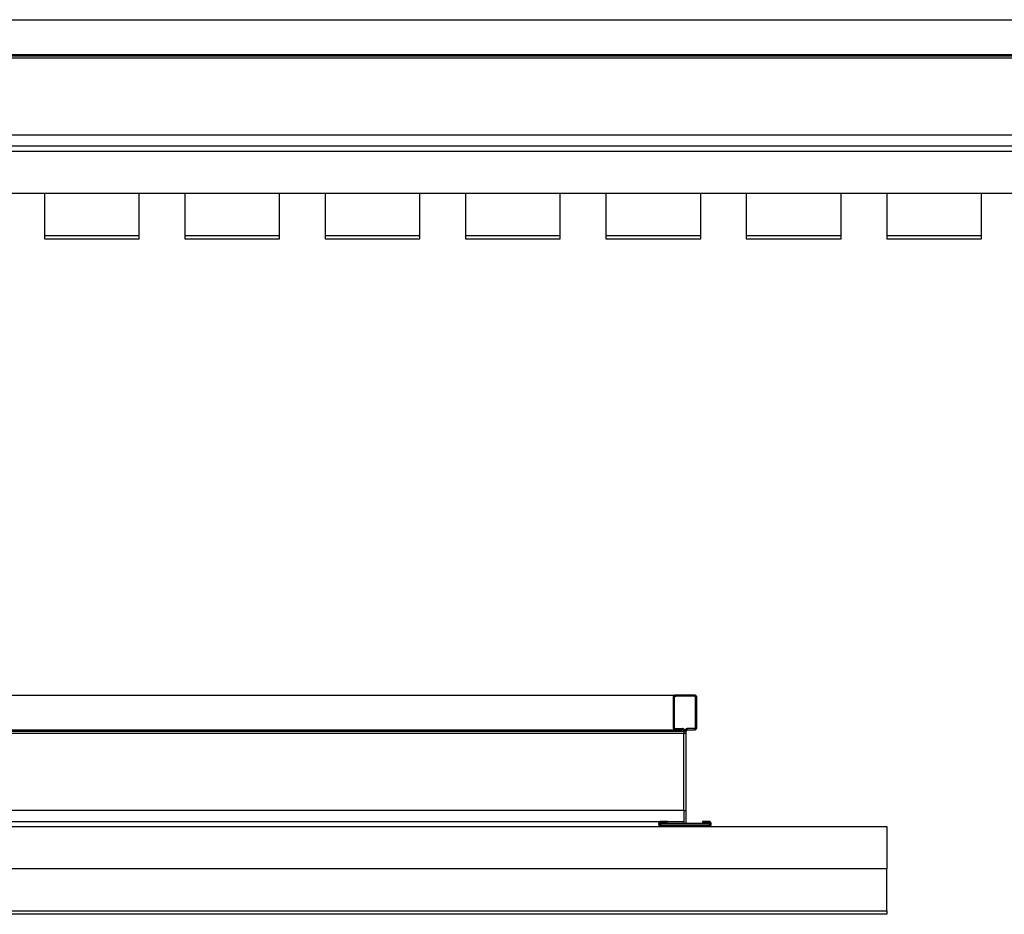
# Model space of a CAD drawing. Header units: millimetres. Extents: x 2505.31 to 2510.58, y 5110.13 to 5113.73.
# Tile 23 of 37: x 2508.18 to 2508.46, y 5110.36 to 5110.62. Entities that reach past the tile are written whole.
import ezdxf

# ---------------------------------------------------------------- set-up
doc = ezdxf.new("R2010")
doc.units = ezdxf.units.MM

# ---------------------------------------------------------------- blocks, each defined once
blk = doc.blocks.new('Aries_60x120_HS_Top')
for points in [[(2507.88845, 5110.61837), (2508.96819, 5110.61837)], [(2507.88841, 5110.60844), (2508.96819, 5110.60844)], [(2507.88613, 5110.60804), (2508.97046, 5110.60804)], [(2508.97046, 5110.60743), (2507.88613, 5110.60743)], [(2508.97046, 5110.58543), (2507.88613, 5110.58543)], [(2507.82827, 5110.58087), (2509.02833, 5110.58087), (2509.02833, 5110.56887), (2507.82827, 5110.56887), (2507.82827, 5110.58087)], [(2507.88613, 5110.58237), (2508.96408, 5110.58237)], [(2508.18828, 5110.55687), (2508.18828, 5110.55587), (2508.21529, 5110.55587), (2508.21529, 5110.55687)], [(2508.22829, 5110.55687), (2508.22829, 5110.55587), (2508.25529, 5110.55587), (2508.25529, 5110.55687)], [(2508.26829, 5110.55687), (2508.26829, 5110.55587), (2508.29529, 5110.55587), (2508.29529, 5110.55687)], [(2508.30829, 5110.55687), (2508.30829, 5110.55587), (2508.33529, 5110.55587), (2508.33529, 5110.55687)], [(2508.34829, 5110.55687), (2508.34829, 5110.55587), (2508.37529, 5110.55587), (2508.37529, 5110.55687)], [(2508.38829, 5110.55687), (2508.38829, 5110.55587), (2508.4153, 5110.55587), (2508.4153, 5110.55687)], [(2508.4283, 5110.55687), (2508.4283, 5110.55587), (2508.4553, 5110.55587), (2508.4553, 5110.55687)]]:
    blk.add_lwpolyline(points)
for points in [[(2508.18828, 5110.55687), (2508.21529, 5110.55687), (2508.21529, 5110.56887), (2508.18828, 5110.56887)], [(2508.22829, 5110.55687), (2508.25529, 5110.55687), (2508.25529, 5110.56887), (2508.22829, 5110.56887)], [(2508.26829, 5110.55687), (2508.29529, 5110.55687), (2508.29529, 5110.56887), (2508.26829, 5110.56887)], [(2508.30829, 5110.55687), (2508.33529, 5110.55687), (2508.33529, 5110.56887), (2508.30829, 5110.56887)], [(2508.34829, 5110.55687), (2508.37529, 5110.55687), (2508.37529, 5110.56887), (2508.34829, 5110.56887)], [(2508.38829, 5110.55687), (2508.4153, 5110.55687), (2508.4153, 5110.56887), (2508.38829, 5110.56887)], [(2508.4283, 5110.55687), (2508.4553, 5110.55687), (2508.4553, 5110.56887), (2508.4283, 5110.56887)]]:
    blk.add_lwpolyline(points, close=True)
blk = doc.blocks.new('Aries_60x120_HS_Lat1')
blk.add_blockref('Aries_60x120_HS_Top', (0, 0))
blk = doc.blocks.new('Aries_60x120_HS_lat2')
for p, q in [((2508.36788, 5110.42581), (2508.36784, 5110.42579)), ((2508.36793, 5110.42582), (2508.36788, 5110.42581)), ((2508.36793, 5110.42582), (2508.36797, 5110.42584)), ((2508.36802, 5110.42585), (2508.36797, 5110.42584)), ((2508.36807, 5110.42585), (2508.36802, 5110.42585)), ((2508.36811, 5110.42586), (2508.36807, 5110.42585)), ((2508.36816, 5110.42586), (2508.36811, 5110.42586)), ((2508.37344, 5110.42586), (2508.36816, 5110.42586)), ((2508.37349, 5110.42586), (2508.37344, 5110.42586)), ((2508.37354, 5110.42585), (2508.37349, 5110.42586)), ((2508.37358, 5110.42585), (2508.37354, 5110.42585)), ((2508.37363, 5110.42584), (2508.37358, 5110.42585)), ((2508.37368, 5110.42582), (2508.37363, 5110.42584)), ((2508.37372, 5110.42581), (2508.37368, 5110.42582)), ((2508.37376, 5110.42579), (2508.37372, 5110.42581)), ((2508.36741, 5110.4252), (2508.3674, 5110.42515)), ((2508.3674, 5110.42515), (2508.3674, 5110.4251)), ((2508.3674, 5110.4251), (2508.3674, 5110.41668)), ((2508.36743, 5110.42529), (2508.36741, 5110.42524)), ((2508.36741, 5110.42524), (2508.36741, 5110.4252)), ((2508.36744, 5110.42534), (2508.36743, 5110.42529)), ((2508.36745, 5110.42538), (2508.36744, 5110.42534)), ((2508.36747, 5110.42542), (2508.36745, 5110.42538)), ((2508.3675, 5110.42547), (2508.36747, 5110.42542)), ((2508.36752, 5110.42551), (2508.3675, 5110.42547)), ((2508.36755, 5110.42555), (2508.36752, 5110.42551)), ((2508.36758, 5110.42559), (2508.36755, 5110.42555)), ((2508.36761, 5110.42562), (2508.36758, 5110.42559)), ((2508.36764, 5110.42565), (2508.36761, 5110.42562)), ((2508.36768, 5110.42569), (2508.36764, 5110.42565)), ((2508.36771, 5110.42572), (2508.36768, 5110.42569)), ((2508.36775, 5110.42574), (2508.36771, 5110.42572)), ((2508.3678, 5110.42577), (2508.36775, 5110.42574)), ((2508.36777, 5110.42518), (2508.36776, 5110.4251)), ((2508.36776, 5110.4251), (2508.36776, 5110.41668)), ((2508.36778, 5110.42522), (2508.36777, 5110.42518)), ((2508.3678, 5110.42527), (2508.36778, 5110.42522)), ((2508.36784, 5110.42579), (2508.3678, 5110.42577)), ((2508.36782, 5110.42532), (2508.3678, 5110.42527)), ((2508.36785, 5110.42536), (2508.36782, 5110.42532)), ((2508.36789, 5110.42539), (2508.36785, 5110.42536)), ((2508.36793, 5110.42542), (2508.36789, 5110.42539)), ((2508.36797, 5110.42545), (2508.36793, 5110.42542)), ((2508.36801, 5110.42547), (2508.36797, 5110.42545)), ((2508.36806, 5110.42549), (2508.36801, 5110.42547)), ((2508.36811, 5110.4255), (2508.36806, 5110.42549)), ((2508.36811, 5110.4255), (2508.36816, 5110.4255)), ((2508.37344, 5110.4255), (2508.36816, 5110.4255)), ((2508.37352, 5110.42549), (2508.37344, 5110.4255)), ((2508.37356, 5110.42548), (2508.37352, 5110.42549)), ((2508.37361, 5110.42546), (2508.37356, 5110.42548)), ((2508.37366, 5110.42544), (2508.37361, 5110.42546)), ((2508.3737, 5110.42541), (2508.37366, 5110.42544)), ((2508.37373, 5110.42537), (2508.3737, 5110.42541)), ((2508.37376, 5110.42534), (2508.37373, 5110.42537)), ((2508.37381, 5110.42577), (2508.37376, 5110.42579)), ((2508.37379, 5110.42529), (2508.37376, 5110.42534)), ((2508.37381, 5110.42525), (2508.37379, 5110.42529)), ((2508.37385, 5110.42574), (2508.37381, 5110.42577)), ((2508.37383, 5110.4252), (2508.37381, 5110.42525)), ((2508.37384, 5110.42515), (2508.37383, 5110.4252)), ((2508.37384, 5110.4251), (2508.37384, 5110.42515)), ((2508.37384, 5110.41668), (2508.37384, 5110.4251)), ((2508.37389, 5110.42572), (2508.37385, 5110.42574)), ((2508.37393, 5110.42569), (2508.37389, 5110.42572)), ((2508.37396, 5110.42565), (2508.37393, 5110.42569)), ((2508.37399, 5110.42562), (2508.37396, 5110.42565)), ((2508.37403, 5110.42559), (2508.37399, 5110.42562)), ((2508.37406, 5110.42555), (2508.37403, 5110.42559)), ((2508.37408, 5110.42551), (2508.37406, 5110.42555)), ((2508.37411, 5110.42547), (2508.37408, 5110.42551)), ((2508.37413, 5110.42542), (2508.37411, 5110.42547)), ((2508.37415, 5110.42538), (2508.37413, 5110.42542)), ((2508.37416, 5110.42534), (2508.37415, 5110.42538)), ((2508.37418, 5110.42529), (2508.37416, 5110.42534)), ((2508.37419, 5110.42524), (2508.37418, 5110.42529)), ((2508.37419, 5110.4252), (2508.37419, 5110.42524)), ((2508.3742, 5110.42515), (2508.37419, 5110.4252)), ((2508.3742, 5110.4251), (2508.3742, 5110.42515)), ((2508.3742, 5110.41668), (2508.3742, 5110.4251)), ((2508.3674, 5110.41668), (2508.3674, 5110.41664)), ((2508.3674, 5110.41664), (2508.36741, 5110.41659)), ((2508.36741, 5110.41659), (2508.36741, 5110.41654)), ((2508.36741, 5110.41654), (2508.36743, 5110.41649)), ((2508.36743, 5110.41649), (2508.36744, 5110.41645)), ((2508.36744, 5110.41645), (2508.36745, 5110.4164)), ((2508.36745, 5110.4164), (2508.36747, 5110.41636)), ((2508.36747, 5110.41636), (2508.3675, 5110.41632)), ((2508.3675, 5110.41632), (2508.36752, 5110.41628)), ((2508.36752, 5110.41628), (2508.36755, 5110.41624)), ((2508.36755, 5110.41624), (2508.36758, 5110.4162)), ((2508.36758, 5110.4162), (2508.36761, 5110.41616)), ((2508.36761, 5110.41616), (2508.36764, 5110.41613)), ((2508.36764, 5110.41613), (2508.36768, 5110.4161)), ((2508.36768, 5110.4161), (2508.36771, 5110.41607)), ((2508.36771, 5110.41607), (2508.36775, 5110.41604)), ((2508.36775, 5110.41604), (2508.3678, 5110.41602)), ((2508.36776, 5110.41668), (2508.36776, 5110.41663)), ((2508.36776, 5110.41663), (2508.36777, 5110.41658)), ((2508.36777, 5110.41658), (2508.36779, 5110.41654)), ((2508.36779, 5110.41654), (2508.36781, 5110.41649)), ((2508.3678, 5110.41602), (2508.36784, 5110.416)), ((2508.36781, 5110.41649), (2508.36784, 5110.41645)), ((2508.36784, 5110.41645), (2508.36787, 5110.41641)), ((2508.36784, 5110.416), (2508.36788, 5110.41598)), ((2508.36787, 5110.41641), (2508.36791, 5110.41638)), ((2508.36788, 5110.41598), (2508.36793, 5110.41596)), ((2508.36791, 5110.41638), (2508.36795, 5110.41635)), ((2508.36793, 5110.41596), (2508.36797, 5110.41595)), ((2508.36795, 5110.41635), (2508.36799, 5110.41632)), ((2508.36797, 5110.41595), (2508.36802, 5110.41594)), ((2508.36799, 5110.41632), (2508.36804, 5110.4163)), ((2508.36802, 5110.41594), (2508.36807, 5110.41593)), ((2508.36804, 5110.4163), (2508.36809, 5110.41629)), ((2508.36807, 5110.41593), (2508.36811, 5110.41593)), ((2508.36809, 5110.41629), (2508.36816, 5110.41628)), ((2508.36811, 5110.41593), (2508.36816, 5110.41592)), ((2508.36816, 5110.41628), (2508.37004, 5110.41628)), ((2508.36816, 5110.41592), (2508.37004, 5110.41592)), ((2508.37009, 5110.41628), (2508.37004, 5110.41628)), ((2508.37012, 5110.41592), (2508.37004, 5110.41592)), ((2508.37014, 5110.41628), (2508.37009, 5110.41628)), ((2508.37016, 5110.4159), (2508.37012, 5110.41592)), ((2508.37018, 5110.41627), (2508.37014, 5110.41628)), ((2508.37021, 5110.41589), (2508.37016, 5110.4159)), ((2508.37023, 5110.41626), (2508.37018, 5110.41627)), ((2508.37026, 5110.41586), (2508.37021, 5110.41589)), ((2508.37028, 5110.41625), (2508.37023, 5110.41626)), ((2508.3703, 5110.41583), (2508.37026, 5110.41586)), ((2508.37032, 5110.41623), (2508.37028, 5110.41625)), ((2508.37033, 5110.4158), (2508.3703, 5110.41583)), ((2508.37036, 5110.41621), (2508.37032, 5110.41623)), ((2508.37036, 5110.41576), (2508.37033, 5110.4158)), ((2508.37041, 5110.41619), (2508.37036, 5110.41621)), ((2508.37039, 5110.41572), (2508.37036, 5110.41576)), ((2508.37041, 5110.41567), (2508.37039, 5110.41572)), ((2508.37045, 5110.41617), (2508.37041, 5110.41619)), ((2508.37041, 5110.41567), (2508.37043, 5110.41562)), ((2508.37043, 5110.41562), (2508.37044, 5110.41557)), ((2508.37044, 5110.41552), (2508.37044, 5110.41557)), ((2508.37044, 5110.41552), (2508.3708, 5110.41552)), ((2508.37044, 5110.41552), (2508.37044, 5110.41491)), ((2508.37044, 5110.39291), (2508.37044, 5110.41491)), ((2508.37116, 5110.41491), (2508.37044, 5110.41491)), ((2508.37049, 5110.41614), (2508.37045, 5110.41617)), ((2508.37053, 5110.41611), (2508.37049, 5110.41614)), ((2508.37056, 5110.41608), (2508.37053, 5110.41611)), ((2508.3706, 5110.41604), (2508.37056, 5110.41608)), ((2508.37063, 5110.41601), (2508.3706, 5110.41604)), ((2508.37066, 5110.41597), (2508.37063, 5110.41601)), ((2508.37068, 5110.41593), (2508.37066, 5110.41597)), ((2508.37071, 5110.41589), (2508.37068, 5110.41593)), ((2508.37073, 5110.41585), (2508.37071, 5110.41589)), ((2508.37075, 5110.4158), (2508.37073, 5110.41585)), ((2508.37076, 5110.41576), (2508.37075, 5110.4158)), ((2508.37078, 5110.41571), (2508.37076, 5110.41576)), ((2508.37079, 5110.41567), (2508.37078, 5110.41571)), ((2508.37081, 5110.41562), (2508.37079, 5110.41567)), ((2508.37081, 5110.41562), (2508.3708, 5110.41557)), ((2508.3708, 5110.41557), (2508.3708, 5110.41552)), ((2508.3708, 5110.41552), (2508.37116, 5110.41552)), ((2508.37082, 5110.41567), (2508.37081, 5110.41562)), ((2508.37083, 5110.41572), (2508.37082, 5110.41567)), ((2508.37084, 5110.41577), (2508.37083, 5110.41572)), ((2508.37086, 5110.41581), (2508.37084, 5110.41577)), ((2508.37088, 5110.41586), (2508.37086, 5110.41581)), ((2508.3709, 5110.4159), (2508.37088, 5110.41586)), ((2508.37093, 5110.41595), (2508.3709, 5110.4159)), ((2508.37096, 5110.41599), (2508.37093, 5110.41595)), ((2508.37099, 5110.41602), (2508.37096, 5110.41599)), ((2508.37102, 5110.41606), (2508.37099, 5110.41602)), ((2508.37106, 5110.4161), (2508.37102, 5110.41606)), ((2508.3711, 5110.41613), (2508.37106, 5110.4161)), ((2508.37114, 5110.41616), (2508.3711, 5110.41613)), ((2508.37118, 5110.41618), (2508.37114, 5110.41616)), ((2508.37117, 5110.4156), (2508.37116, 5110.41558)), ((2508.37116, 5110.41558), (2508.37116, 5110.41555)), ((2508.37116, 5110.41555), (2508.37116, 5110.41552)), ((2508.37116, 5110.41491), (2508.37116, 5110.41552)), ((2508.37116, 5110.39291), (2508.37116, 5110.41491)), ((2508.37118, 5110.41565), (2508.37117, 5110.41563)), ((2508.37117, 5110.41563), (2508.37117, 5110.4156)), ((2508.37122, 5110.41621), (2508.37118, 5110.41618)), ((2508.37119, 5110.41568), (2508.37118, 5110.41565)), ((2508.3712, 5110.4157), (2508.37119, 5110.41568)), ((2508.37121, 5110.41572), (2508.3712, 5110.4157)), ((2508.37123, 5110.41575), (2508.37121, 5110.41572)), ((2508.37127, 5110.41623), (2508.37122, 5110.41621)), ((2508.37124, 5110.41577), (2508.37123, 5110.41575)), ((2508.37126, 5110.41579), (2508.37124, 5110.41577)), ((2508.37128, 5110.41581), (2508.37126, 5110.41579)), ((2508.37132, 5110.41624), (2508.37127, 5110.41623)), ((2508.3713, 5110.41582), (2508.37128, 5110.41581)), ((2508.37132, 5110.41584), (2508.3713, 5110.41582)), ((2508.37136, 5110.41626), (2508.37132, 5110.41624)), ((2508.37134, 5110.41586), (2508.37132, 5110.41584)), ((2508.37136, 5110.41587), (2508.37134, 5110.41586)), ((2508.37141, 5110.41627), (2508.37136, 5110.41626)), ((2508.37138, 5110.41588), (2508.37136, 5110.41587)), ((2508.37141, 5110.41589), (2508.37138, 5110.41588)), ((2508.37146, 5110.41628), (2508.37141, 5110.41627)), ((2508.37143, 5110.4159), (2508.37141, 5110.41589)), ((2508.37146, 5110.41591), (2508.37143, 5110.4159)), ((2508.37151, 5110.41628), (2508.37146, 5110.41628)), ((2508.37146, 5110.41591), (2508.37148, 5110.41592)), ((2508.37151, 5110.41592), (2508.37148, 5110.41592)), ((2508.37156, 5110.41628), (2508.37151, 5110.41628)), ((2508.37153, 5110.41592), (2508.37151, 5110.41592)), ((2508.37156, 5110.41592), (2508.37153, 5110.41592)), ((2508.37344, 5110.41628), (2508.37156, 5110.41628)), ((2508.37156, 5110.41592), (2508.37344, 5110.41592)), ((2508.37349, 5110.41629), (2508.37344, 5110.41628)), ((2508.37344, 5110.41592), (2508.37349, 5110.41593)), ((2508.37349, 5110.41629), (2508.37354, 5110.4163)), ((2508.37349, 5110.41593), (2508.37354, 5110.41593)), ((2508.37354, 5110.4163), (2508.37359, 5110.41631)), ((2508.37354, 5110.41593), (2508.37358, 5110.41594)), ((2508.37358, 5110.41594), (2508.37363, 5110.41595)), ((2508.37359, 5110.41631), (2508.37363, 5110.41633)), ((2508.37363, 5110.41633), (2508.37368, 5110.41636)), ((2508.37363, 5110.41595), (2508.37368, 5110.41596)), ((2508.37368, 5110.41636), (2508.37371, 5110.41639)), ((2508.37368, 5110.41596), (2508.37372, 5110.41598)), ((2508.37371, 5110.41639), (2508.37375, 5110.41643)), ((2508.37372, 5110.41598), (2508.37376, 5110.416)), ((2508.37375, 5110.41643), (2508.37378, 5110.41647)), ((2508.37376, 5110.416), (2508.37381, 5110.41602)), ((2508.37378, 5110.41647), (2508.3738, 5110.41651)), ((2508.3738, 5110.41651), (2508.37382, 5110.41656)), ((2508.37381, 5110.41602), (2508.37385, 5110.41604)), ((2508.37382, 5110.41656), (2508.37383, 5110.41661)), ((2508.37383, 5110.41661), (2508.37384, 5110.41668)), ((2508.37385, 5110.41604), (2508.37389, 5110.41607)), ((2508.37389, 5110.41607), (2508.37393, 5110.4161)), ((2508.37393, 5110.4161), (2508.37396, 5110.41613)), ((2508.37396, 5110.41613), (2508.37399, 5110.41616)), ((2508.37399, 5110.41616), (2508.37403, 5110.4162)), ((2508.37403, 5110.4162), (2508.37406, 5110.41624)), ((2508.37406, 5110.41624), (2508.37408, 5110.41628)), ((2508.37408, 5110.41628), (2508.37411, 5110.41632)), ((2508.37411, 5110.41632), (2508.37413, 5110.41636)), ((2508.37413, 5110.41636), (2508.37415, 5110.4164)), ((2508.37415, 5110.4164), (2508.37416, 5110.41645)), ((2508.37416, 5110.41645), (2508.37418, 5110.41649)), ((2508.37418, 5110.41649), (2508.37419, 5110.41654)), ((2508.37419, 5110.41659), (2508.3742, 5110.41664)), ((2508.37419, 5110.41654), (2508.37419, 5110.41659)), ((2508.3742, 5110.41664), (2508.3742, 5110.41668)), ((2508.37044, 5110.39291), (2508.37116, 5110.39291)), ((2508.37044, 5110.39291), (2508.37044, 5110.38921)), ((2508.37116, 5110.38921), (2508.37116, 5110.39291)), ((2508.36334, 5110.38934), (2508.36333, 5110.3893)), ((2508.36336, 5110.38939), (2508.36334, 5110.38934)), ((2508.36338, 5110.38943), (2508.36336, 5110.38939)), ((2508.3634, 5110.38948), (2508.36338, 5110.38943)), ((2508.36343, 5110.38952), (2508.3634, 5110.38948)), ((2508.36346, 5110.38956), (2508.36343, 5110.38952)), ((2508.36349, 5110.3896), (2508.36346, 5110.38956)), ((2508.36352, 5110.38963), (2508.36349, 5110.3896)), ((2508.36356, 5110.38967), (2508.36352, 5110.38963)), ((2508.3636, 5110.3897), (2508.36356, 5110.38967)), ((2508.36364, 5110.38973), (2508.3636, 5110.3897)), ((2508.3636, 5110.38932), (2508.36362, 5110.38935)), ((2508.36362, 5110.38935), (2508.36364, 5110.38938)), ((2508.36368, 5110.38975), (2508.36364, 5110.38973)), ((2508.36364, 5110.38938), (2508.36366, 5110.38941)), ((2508.36366, 5110.38941), (2508.36368, 5110.38943)), ((2508.36372, 5110.38978), (2508.36368, 5110.38975)), ((2508.36368, 5110.38943), (2508.3637, 5110.38946)), ((2508.3637, 5110.38946), (2508.36372, 5110.38948)), ((2508.36376, 5110.3898), (2508.36372, 5110.38978)), ((2508.36372, 5110.38948), (2508.36375, 5110.3895)), ((2508.36375, 5110.3895), (2508.36377, 5110.38952)), ((2508.36381, 5110.38981), (2508.36376, 5110.3898)), ((2508.36377, 5110.38952), (2508.3638, 5110.38954)), ((2508.3638, 5110.38954), (2508.36383, 5110.38955)), ((2508.36386, 5110.38983), (2508.36381, 5110.38981)), ((2508.36383, 5110.38955), (2508.36386, 5110.38956)), ((2508.36391, 5110.38984), (2508.36386, 5110.38983)), ((2508.36386, 5110.38956), (2508.36389, 5110.38958)), ((2508.36389, 5110.38958), (2508.36392, 5110.38959)), ((2508.36395, 5110.38985), (2508.36391, 5110.38984)), ((2508.36392, 5110.38959), (2508.36395, 5110.38959)), ((2508.364, 5110.38985), (2508.36395, 5110.38985)), ((2508.36395, 5110.38959), (2508.36399, 5110.3896)), ((2508.36399, 5110.3896), (2508.36402, 5110.3896)), ((2508.36405, 5110.38985), (2508.364, 5110.38985)), ((2508.36402, 5110.3896), (2508.36405, 5110.3896)), ((2508.3658, 5110.38985), (2508.36405, 5110.38985)), ((2508.36405, 5110.3896), (2508.3658, 5110.3896)), ((2508.3658, 5110.3896), (2508.3658, 5110.38985)), ((2508.37755, 5110.38985), (2508.3758, 5110.38985)), ((2508.3758, 5110.38985), (2508.3758, 5110.3896)), ((2508.3758, 5110.3896), (2508.37755, 5110.3896)), ((2508.3776, 5110.38985), (2508.37755, 5110.38985)), ((2508.37755, 5110.3896), (2508.37758, 5110.3896)), ((2508.37758, 5110.3896), (2508.37762, 5110.3896)), ((2508.37765, 5110.38985), (2508.3776, 5110.38985)), ((2508.37762, 5110.3896), (2508.37765, 5110.38959)), ((2508.3777, 5110.38984), (2508.37765, 5110.38985)), ((2508.37765, 5110.38959), (2508.37768, 5110.38959)), ((2508.37768, 5110.38959), (2508.37771, 5110.38958)), ((2508.37774, 5110.38983), (2508.3777, 5110.38984)), ((2508.37771, 5110.38958), (2508.37774, 5110.38956)), ((2508.37779, 5110.38981), (2508.37774, 5110.38983)), ((2508.37774, 5110.38956), (2508.37777, 5110.38955)), ((2508.37777, 5110.38955), (2508.3778, 5110.38954)), ((2508.37784, 5110.3898), (2508.37779, 5110.38981)), ((2508.3778, 5110.38954), (2508.37783, 5110.38952)), ((2508.37783, 5110.38952), (2508.37785, 5110.3895)), ((2508.37788, 5110.38978), (2508.37784, 5110.3898)), ((2508.37785, 5110.3895), (2508.37788, 5110.38948)), ((2508.37793, 5110.38975), (2508.37788, 5110.38978)), ((2508.37788, 5110.38948), (2508.3779, 5110.38946)), ((2508.3779, 5110.38946), (2508.37793, 5110.38943)), ((2508.37797, 5110.38973), (2508.37793, 5110.38975)), ((2508.37793, 5110.38943), (2508.37795, 5110.38941)), ((2508.37795, 5110.38941), (2508.37797, 5110.38938)), ((2508.37801, 5110.3897), (2508.37797, 5110.38973)), ((2508.37797, 5110.38938), (2508.37798, 5110.38935)), ((2508.37798, 5110.38935), (2508.378, 5110.38932)), ((2508.37804, 5110.38967), (2508.37801, 5110.3897)), ((2508.37808, 5110.38963), (2508.37804, 5110.38967)), ((2508.37811, 5110.3896), (2508.37808, 5110.38963)), ((2508.37815, 5110.38956), (2508.37811, 5110.3896)), ((2508.37817, 5110.38952), (2508.37815, 5110.38956)), ((2508.3782, 5110.38948), (2508.37817, 5110.38952)), ((2508.37822, 5110.38943), (2508.3782, 5110.38948)), ((2508.37824, 5110.38939), (2508.37822, 5110.38943)), ((2508.37826, 5110.38934), (2508.37824, 5110.38939)), ((2508.37827, 5110.3893), (2508.37826, 5110.38934)), ((2508.36331, 5110.3892), (2508.3633, 5110.38915)), ((2508.3633, 5110.38915), (2508.3633, 5110.3891)), ((2508.3633, 5110.3891), (2508.3633, 5110.38905)), ((2508.3633, 5110.38905), (2508.36331, 5110.389)), ((2508.36332, 5110.38925), (2508.36331, 5110.3892)), ((2508.36331, 5110.389), (2508.36332, 5110.38896)), ((2508.36333, 5110.3893), (2508.36332, 5110.38925)), ((2508.36332, 5110.38896), (2508.36333, 5110.38891)), ((2508.36333, 5110.38891), (2508.36334, 5110.38886)), ((2508.36334, 5110.38886), (2508.36336, 5110.38882)), ((2508.36336, 5110.38882), (2508.36338, 5110.38877)), ((2508.36338, 5110.38877), (2508.3634, 5110.38873)), ((2508.3634, 5110.38873), (2508.36343, 5110.38869)), ((2508.36343, 5110.38869), (2508.36346, 5110.38865)), ((2508.36346, 5110.38865), (2508.36349, 5110.38861)), ((2508.36349, 5110.38861), (2508.36352, 5110.38857)), ((2508.36352, 5110.38857), (2508.36356, 5110.38854)), ((2508.36355, 5110.38914), (2508.36356, 5110.38917)), ((2508.36355, 5110.3891), (2508.36355, 5110.38914)), ((2508.36355, 5110.38907), (2508.36355, 5110.3891)), ((2508.36356, 5110.38904), (2508.36355, 5110.38907)), ((2508.36356, 5110.3892), (2508.36357, 5110.38923)), ((2508.36356, 5110.38917), (2508.36356, 5110.3892)), ((2508.36356, 5110.389), (2508.36356, 5110.38904)), ((2508.36357, 5110.38897), (2508.36356, 5110.389)), ((2508.36356, 5110.38854), (2508.3636, 5110.38851)), ((2508.36357, 5110.38923), (2508.36358, 5110.38926)), ((2508.36358, 5110.38894), (2508.36357, 5110.38897)), ((2508.36358, 5110.38926), (2508.36359, 5110.38929)), ((2508.36359, 5110.38891), (2508.36358, 5110.38894)), ((2508.36359, 5110.38929), (2508.3636, 5110.38932)), ((2508.3636, 5110.38888), (2508.36359, 5110.38891)), ((2508.36362, 5110.38885), (2508.3636, 5110.38888)), ((2508.3636, 5110.38851), (2508.36364, 5110.38848)), ((2508.36364, 5110.38882), (2508.36362, 5110.38885)), ((2508.36366, 5110.3888), (2508.36364, 5110.38882)), ((2508.36364, 5110.38848), (2508.36368, 5110.38845)), ((2508.36368, 5110.38877), (2508.36366, 5110.3888)), ((2508.3637, 5110.38875), (2508.36368, 5110.38877)), ((2508.36368, 5110.38845), (2508.36372, 5110.38843)), ((2508.36372, 5110.38873), (2508.3637, 5110.38875)), ((2508.36375, 5110.38871), (2508.36372, 5110.38873)), ((2508.36372, 5110.38843), (2508.36376, 5110.38841)), ((2508.36377, 5110.38869), (2508.36375, 5110.38871)), ((2508.36376, 5110.38841), (2508.36381, 5110.38839)), ((2508.3638, 5110.38867), (2508.36377, 5110.38869)), ((2508.3638, 5110.38921), (2508.3638, 5110.38885)), ((2508.37044, 5110.38921), (2508.3638, 5110.38921)), ((2508.3638, 5110.38885), (2508.3778, 5110.38885)), ((2508.36383, 5110.38865), (2508.3638, 5110.38867)), ((2508.36381, 5110.38839), (2508.36386, 5110.38838)), ((2508.36386, 5110.38864), (2508.36383, 5110.38865)), ((2508.36389, 5110.38863), (2508.36386, 5110.38864)), ((2508.36386, 5110.38838), (2508.36391, 5110.38837)), ((2508.36392, 5110.38862), (2508.36389, 5110.38863)), ((2508.36391, 5110.38837), (2508.36395, 5110.38836)), ((2508.36395, 5110.38861), (2508.36392, 5110.38862)), ((2508.36399, 5110.38861), (2508.36395, 5110.38861)), ((2508.36395, 5110.38836), (2508.364, 5110.38835)), ((2508.36402, 5110.3886), (2508.36399, 5110.38861)), ((2508.364, 5110.38835), (2508.36405, 5110.38835)), ((2508.36405, 5110.3886), (2508.36402, 5110.3886)), ((2508.37755, 5110.3886), (2508.36405, 5110.3886)), ((2508.36405, 5110.38835), (2508.37755, 5110.38835)), ((2508.37116, 5110.38921), (2508.37044, 5110.38921)), ((2508.3778, 5110.38921), (2508.37116, 5110.38921)), ((2508.37758, 5110.3886), (2508.37755, 5110.3886)), ((2508.37755, 5110.38835), (2508.3776, 5110.38835)), ((2508.37762, 5110.38861), (2508.37758, 5110.3886)), ((2508.3776, 5110.38835), (2508.37765, 5110.38836)), ((2508.37765, 5110.38861), (2508.37762, 5110.38861)), ((2508.37768, 5110.38862), (2508.37765, 5110.38861)), ((2508.37765, 5110.38836), (2508.3777, 5110.38837)), ((2508.37771, 5110.38863), (2508.37768, 5110.38862)), ((2508.3777, 5110.38837), (2508.37774, 5110.38838)), ((2508.37774, 5110.38864), (2508.37771, 5110.38863)), ((2508.37777, 5110.38865), (2508.37774, 5110.38864)), ((2508.37774, 5110.38838), (2508.37779, 5110.38839)), ((2508.3778, 5110.38867), (2508.37777, 5110.38865)), ((2508.37779, 5110.38839), (2508.37784, 5110.38841)), ((2508.3778, 5110.38885), (2508.3778, 5110.38921)), ((2508.37783, 5110.38869), (2508.3778, 5110.38867)), ((2508.37785, 5110.38871), (2508.37783, 5110.38869)), ((2508.37784, 5110.38841), (2508.37788, 5110.38843)), ((2508.37788, 5110.38873), (2508.37785, 5110.38871)), ((2508.3779, 5110.38875), (2508.37788, 5110.38873)), ((2508.37788, 5110.38843), (2508.37793, 5110.38845)), ((2508.37793, 5110.38877), (2508.3779, 5110.38875)), ((2508.37795, 5110.3888), (2508.37793, 5110.38877)), ((2508.37793, 5110.38845), (2508.37797, 5110.38848)), ((2508.37797, 5110.38882), (2508.37795, 5110.3888)), ((2508.37798, 5110.38885), (2508.37797, 5110.38882)), ((2508.37797, 5110.38848), (2508.37801, 5110.38851)), ((2508.378, 5110.38888), (2508.37798, 5110.38885)), ((2508.378, 5110.38932), (2508.37801, 5110.38929)), ((2508.37801, 5110.38891), (2508.378, 5110.38888)), ((2508.37801, 5110.38929), (2508.37802, 5110.38926)), ((2508.37802, 5110.38894), (2508.37801, 5110.38891)), ((2508.37801, 5110.38851), (2508.37804, 5110.38854)), ((2508.37802, 5110.38926), (2508.37803, 5110.38923)), ((2508.37803, 5110.38897), (2508.37802, 5110.38894)), ((2508.37803, 5110.38923), (2508.37804, 5110.3892)), ((2508.37804, 5110.389), (2508.37803, 5110.38897)), ((2508.37804, 5110.3892), (2508.37805, 5110.38917)), ((2508.37805, 5110.38904), (2508.37804, 5110.389)), ((2508.37804, 5110.38854), (2508.37808, 5110.38857)), ((2508.37805, 5110.38917), (2508.37805, 5110.38914)), ((2508.37805, 5110.38914), (2508.37805, 5110.3891)), ((2508.37805, 5110.3891), (2508.37805, 5110.38907)), ((2508.37805, 5110.38907), (2508.37805, 5110.38904)), ((2508.37808, 5110.38857), (2508.37811, 5110.38861)), ((2508.37811, 5110.38861), (2508.37815, 5110.38865)), ((2508.37815, 5110.38865), (2508.37817, 5110.38869)), ((2508.37817, 5110.38869), (2508.3782, 5110.38873)), ((2508.3782, 5110.38873), (2508.37822, 5110.38877)), ((2508.37822, 5110.38877), (2508.37824, 5110.38882)), ((2508.37824, 5110.38882), (2508.37826, 5110.38886)), ((2508.37826, 5110.38886), (2508.37827, 5110.38891)), ((2508.37829, 5110.38925), (2508.37827, 5110.3893)), ((2508.37827, 5110.38891), (2508.37829, 5110.38896)), ((2508.37829, 5110.3892), (2508.37829, 5110.38925)), ((2508.3783, 5110.38915), (2508.37829, 5110.3892)), ((2508.37829, 5110.389), (2508.3783, 5110.38905)), ((2508.37829, 5110.38896), (2508.37829, 5110.389)), ((2508.3783, 5110.3891), (2508.3783, 5110.38915)), ((2508.3783, 5110.38905), (2508.3783, 5110.3891))]:
    blk.add_line(p, q)
for points in [[(2507.88845, 5110.42586), (2508.36811, 5110.42586)], [(2508.37044, 5110.41491), (2507.88613, 5110.41491)], [(2508.12864, 5110.41552), (2508.37044, 5110.41552)], [(2508.12904, 5110.41592), (2508.36816, 5110.41592)], [(2508.37044, 5110.39291), (2507.88613, 5110.39291)], [(2508.12864, 5110.38985), (2508.37044, 5110.38985)], [(2507.82827, 5110.38835), (2508.4283, 5110.38835), (2508.4283, 5110.37635), (2507.82827, 5110.37635), (2507.82827, 5110.38835)], [(2507.82827, 5110.37635), (2507.82827, 5110.36435), (2508.4283, 5110.36435), (2508.4283, 5110.37635)], [(2508.4283, 5110.36435), (2508.4283, 5110.36335), (2507.82827, 5110.36335), (2507.82827, 5110.36435)]]:
    blk.add_lwpolyline(points)

msp = doc.modelspace()

# ---------------------------------------------------------------- block references
for name in ['Aries_60x120_HS_Lat1', 'Aries_60x120_HS_lat2']:
    msp.add_blockref(name, (0, 0))

doc.saveas('drawing.dxf')
